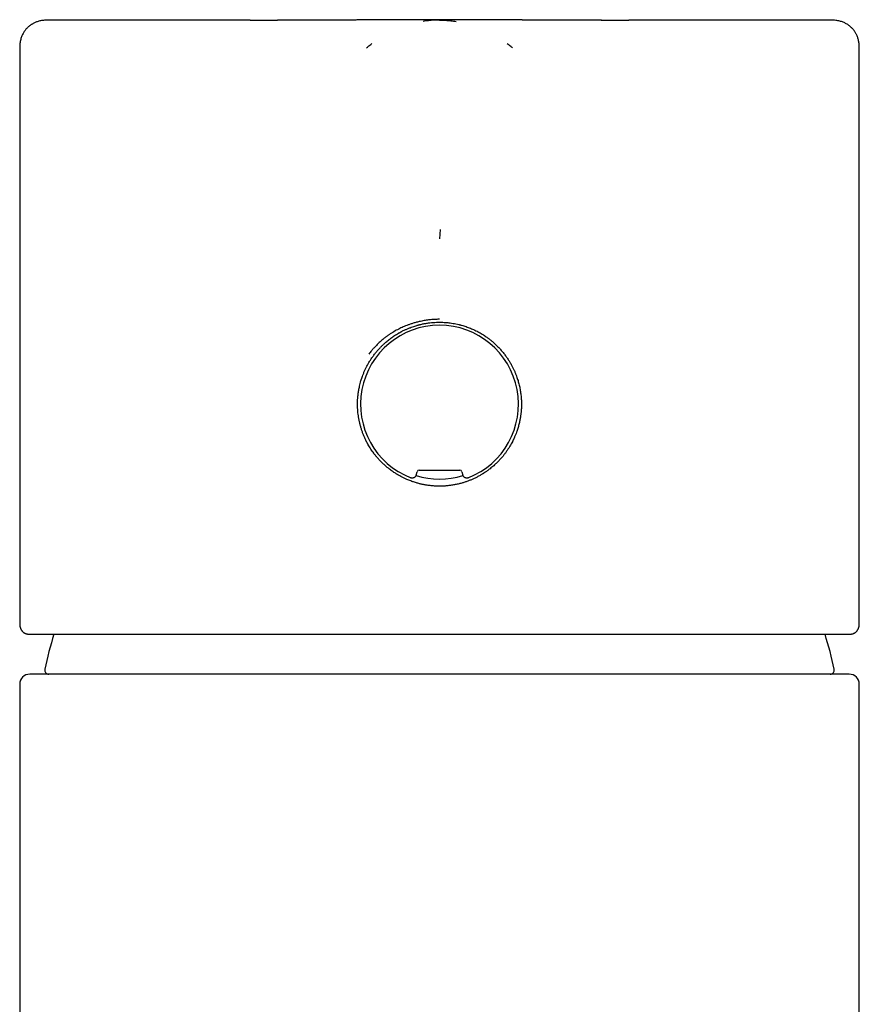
# Model space of a CAD drawing. Header units: millimetres. Extents: x 8 to 587, y 12 to 564.
# Tile 23 of 24: x 286 to 328, y 515 to 564. Entities that reach past the tile are written whole.
import ezdxf

# ---------------------------------------------------------------- set-up
doc = ezdxf.new("R2010")
doc.units = ezdxf.units.MM

msp = doc.modelspace()

# ---------------------------------------------------------------- linework, layer by layer
at = {"color": 7, "linetype": 'Continuous', "lineweight": 30}
for p, q in [((297.79, 563.815), (299.146, 563.815)), ((315.337, 563.815), (316.722, 563.815)), ((303.609, 562.424), (303.609, 562.424)), ((310.904, 562.424), (310.903, 562.424)), ((286.256, 562.315), (286.256, 533.64)), ((286.257, 562.315), (286.257, 562.315)), ((328.254, 562.315), (328.254, 562.315)), ((328.256, 533.639), (328.256, 562.315)), ((307.286, 553.343), (307.256, 552.877)), ((306.09, 541.061), (306.136, 541.234)), ((306.233, 541.308), (308.279, 541.308)), ((308.376, 541.234), (308.422, 541.061)), ((286.257, 533.639), (286.257, 533.64)), ((328.256, 533.639), (328.256, 533.638)), ((286.717, 533.108), (286.708, 533.108)), ((327.804, 533.108), (327.795, 533.108)), ((327.756, 531.108), (286.756, 531.108)), ((286.256, 530.608), (286.256, 371.108)), ((328.256, 371.108), (328.256, 530.608))]:
    msp.add_line(p, q, dxfattribs=at)
for centre, radius, start, end in [((307.256, 544.608), 3.95, 291.252, 248.748), ((307.256, 544.608), 3.75, 251.7933, 288.2065), ((307.256, 527.108), 20.196, 162.7169, 167.8752), ((307.256, 527.108), 20.196, 12.1248, 17.283), ((287.706, 531.308), 0.2, 167.8752, 270), ((326.806, 531.308), 0.2, 270, 12.1248), ((286.756, 530.608), 0.5, 90, 180), ((327.756, 530.608), 0.5, 0, 90)]:
    msp.add_arc(centre, radius, start, end, dxfattribs=at)
for centre, major_axis in [((306.233, 541.208), (0.0609, -0.0794)), ((308.279, 541.208), (-0.0609, -0.0794))]:
    msp.add_ellipse(centre, major_axis=major_axis, ratio=0.999758, start_param=2.487211, end_param=3.795974, dxfattribs=at)
for points, knots in [([(287.757, 563.814), (287.723, 563.814), (287.653, 563.814), (287.549, 563.811), (287.446, 563.803), (287.349, 563.791), (287.259, 563.774), (287.175, 563.752), (287.097, 563.726), (287.027, 563.698), (286.964, 563.668), (286.907, 563.637), (286.857, 563.607), (286.814, 563.578), (286.773, 563.549), (286.73, 563.515), (286.681, 563.473), (286.626, 563.42), (286.574, 563.363), (286.526, 563.304), (286.483, 563.244), (286.441, 563.177), (286.401, 563.104), (286.364, 563.025), (286.332, 562.939), (286.305, 562.847), (286.284, 562.75), (286.269, 562.648), (286.261, 562.541), (286.256, 562.429), (286.256, 562.353), (286.256, 562.315)], [0, 0, 0, 0, 0.041291, 0.08602, 0.128407, 0.168462, 0.206261, 0.241912, 0.275405, 0.306606, 0.335434, 0.361823, 0.385726, 0.407108, 0.426298, 0.447119, 0.474796, 0.506132, 0.541036, 0.569514, 0.599936, 0.632262, 0.666441, 0.702401, 0.740055, 0.779272, 0.819988, 0.862355, 0.906481, 0.952388, 1, 1, 1, 1]), ([(297.79, 563.815), (297.673, 563.815), (297.439, 563.815), (297.093, 563.815), (296.752, 563.815), (296.415, 563.815), (296.085, 563.815), (295.761, 563.815), (295.444, 563.815), (295.131, 563.815), (294.82, 563.815), (294.513, 563.815), (294.21, 563.815), (293.913, 563.815), (293.622, 563.815), (293.337, 563.815), (293.057, 563.815), (292.784, 563.815), (292.517, 563.815), (292.257, 563.815), (292.003, 563.815), (291.755, 563.815), (291.516, 563.815), (291.284, 563.815), (291.061, 563.815), (290.843, 563.815), (290.631, 563.815), (290.424, 563.815), (290.223, 563.815), (290.03, 563.815), (289.845, 563.815), (289.667, 563.815), (289.497, 563.815), (289.334, 563.815), (289.179, 563.815), (289.032, 563.815), (288.893, 563.815), (288.761, 563.815), (288.639, 563.815), (288.524, 563.815), (288.418, 563.815), (288.319, 563.815), (288.228, 563.815), (288.144, 563.815), (288.068, 563.815), (288, 563.815), (287.94, 563.815), (287.889, 563.815), (287.846, 563.815), (287.811, 563.815), (287.784, 563.815), (287.766, 563.815), (287.757, 563.815), (287.757, 563.815), (287.757, 563.815)], [0, 0, 0, 0, 0.019454, 0.038881, 0.058292, 0.077692, 0.097092, 0.116152, 0.135227, 0.154324, 0.173468, 0.192968, 0.212438, 0.231889, 0.251327, 0.270762, 0.290202, 0.309655, 0.329082, 0.348491, 0.367891, 0.387289, 0.406695, 0.425769, 0.444865, 0.463992, 0.483147, 0.502654, 0.522129, 0.541581, 0.561017, 0.580447, 0.599878, 0.619319, 0.638721, 0.658112, 0.6775, 0.696895, 0.716303, 0.735387, 0.754501, 0.773652, 0.79278, 0.812267, 0.831731, 0.851179, 0.87062, 0.890063, 0.909515, 0.928984, 0.948434, 0.967859, 0.987268, 1, 1, 1, 1]), ([(315.352, 563.815), (315.324, 563.815), (315.271, 563.815), (315.197, 563.815), (315.131, 563.815), (315.078, 563.815), (315.036, 563.815), (315.004, 563.815), (314.977, 563.815), (314.955, 563.815), (314.929, 563.815), (314.896, 563.815), (314.852, 563.815), (314.803, 563.815), (314.752, 563.815), (314.71, 563.815), (314.674, 563.815), (314.644, 563.815), (314.614, 563.815), (314.585, 563.815), (314.554, 563.815), (314.522, 563.815), (314.485, 563.815), (314.443, 563.815), (314.398, 563.815), (314.354, 563.815), (314.314, 563.815), (314.278, 563.815), (314.245, 563.815), (314.214, 563.815), (314.181, 563.815), (314.14, 563.815), (314.09, 563.815), (314.035, 563.815), (313.983, 563.815), (313.935, 563.815), (313.892, 563.815), (313.85, 563.815), (313.807, 563.815), (313.761, 563.816), (313.711, 563.816), (313.656, 563.816), (313.597, 563.816), (313.54, 563.816), (313.483, 563.816), (313.431, 563.816), (313.385, 563.816), (313.344, 563.816), (313.307, 563.816), (313.268, 563.816), (313.227, 563.816), (313.182, 563.817), (313.138, 563.817), (313.097, 563.817), (313.064, 563.817), (313.032, 563.817), (312.999, 563.817), (312.965, 563.817), (312.931, 563.817), (312.898, 563.817), (312.867, 563.817), (312.841, 563.817), (312.818, 563.817), (312.797, 563.817), (312.774, 563.818), (312.747, 563.818), (312.716, 563.818), (312.684, 563.818), (312.654, 563.818), (312.626, 563.818), (312.6, 563.818), (312.57, 563.818), (312.535, 563.818), (312.496, 563.818), (312.46, 563.818), (312.421, 563.819), (312.371, 563.819), (312.311, 563.819), (312.252, 563.819), (312.192, 563.819), (312.133, 563.82), (312.074, 563.82), (312.022, 563.82), (311.975, 563.82), (311.935, 563.82), (311.901, 563.82), (311.867, 563.821), (311.827, 563.821), (311.785, 563.821), (311.746, 563.821), (311.716, 563.821), (311.69, 563.821), (311.663, 563.821), (311.631, 563.821), (311.601, 563.822), (311.574, 563.822), (311.556, 563.822), (311.538, 563.822), (311.517, 563.822), (311.491, 563.822), (311.464, 563.822), (311.438, 563.822), (311.418, 563.822), (311.401, 563.822), (311.383, 563.823), (311.362, 563.823), (311.339, 563.823), (311.312, 563.823), (311.286, 563.823), (311.26, 563.823), (311.231, 563.823), (311.197, 563.823), (311.162, 563.824), (311.128, 563.824), (311.096, 563.824), (311.067, 563.824), (311.04, 563.824), (311.013, 563.824), (310.987, 563.824), (310.964, 563.824), (310.945, 563.825), (310.927, 563.825), (310.906, 563.825), (310.878, 563.825), (310.848, 563.825), (310.818, 563.825), (310.791, 563.825), (310.767, 563.825), (310.743, 563.826), (310.717, 563.826), (310.69, 563.826), (310.664, 563.826), (310.638, 563.826), (310.609, 563.826), (310.578, 563.826), (310.551, 563.826), (310.53, 563.827), (310.511, 563.827), (310.488, 563.827), (310.459, 563.827), (310.431, 563.827), (310.405, 563.827), (310.379, 563.827), (310.35, 563.828), (310.319, 563.828), (310.29, 563.828), (310.257, 563.828), (310.218, 563.828), (310.17, 563.828), (310.122, 563.829), (310.074, 563.829), (310.025, 563.829), (309.975, 563.829), (309.922, 563.83), (309.87, 563.83), (309.818, 563.83), (309.767, 563.83), (309.718, 563.831), (309.67, 563.831), (309.625, 563.831), (309.582, 563.831), (309.535, 563.832), (309.489, 563.832), (309.446, 563.832), (309.407, 563.832), (309.368, 563.832), (309.33, 563.832), (309.296, 563.833), (309.266, 563.833), (309.236, 563.833), (309.202, 563.833), (309.161, 563.833), (309.117, 563.833), (309.073, 563.834), (309.03, 563.834), (308.99, 563.834), (308.955, 563.834), (308.926, 563.834), (308.9, 563.834), (308.87, 563.834), (308.834, 563.835), (308.794, 563.835), (308.738, 563.835), (308.67, 563.835), (308.588, 563.835), (308.511, 563.836), (308.435, 563.836), (308.363, 563.836), (308.291, 563.836), (308.225, 563.836), (308.165, 563.837), (308.112, 563.837), (308.062, 563.837), (308.017, 563.837), (307.979, 563.837), (307.946, 563.837), (307.915, 563.837), (307.882, 563.837), (307.841, 563.837), (307.789, 563.837), (307.727, 563.837), (307.641, 563.838), (307.53, 563.838), (307.394, 563.838), (307.272, 563.838), (307.164, 563.838), (307.076, 563.838), (306.99, 563.838), (306.909, 563.838), (306.836, 563.838), (306.77, 563.837), (306.713, 563.837), (306.664, 563.837), (306.618, 563.837), (306.571, 563.837), (306.518, 563.837), (306.458, 563.837), (306.392, 563.837), (306.324, 563.837), (306.256, 563.836), (306.189, 563.836), (306.124, 563.836), (306.064, 563.836), (306.008, 563.836), (305.951, 563.836), (305.886, 563.835), (305.811, 563.835), (305.729, 563.835), (305.653, 563.835), (305.59, 563.834), (305.544, 563.834), (305.501, 563.834), (305.458, 563.834), (305.408, 563.834), (305.35, 563.833), (305.286, 563.833), (305.223, 563.833), (305.164, 563.833), (305.105, 563.832), (305.042, 563.832), (304.981, 563.832), (304.926, 563.831), (304.88, 563.831), (304.839, 563.831), (304.798, 563.831), (304.754, 563.831), (304.712, 563.83), (304.675, 563.83), (304.642, 563.83), (304.61, 563.83), (304.581, 563.83), (304.553, 563.83), (304.524, 563.829), (304.492, 563.829), (304.461, 563.829), (304.434, 563.829), (304.408, 563.829), (304.379, 563.829), (304.35, 563.829), (304.324, 563.828), (304.299, 563.828), (304.272, 563.828), (304.243, 563.828), (304.215, 563.828), (304.194, 563.828), (304.176, 563.828), (304.156, 563.828), (304.132, 563.828), (304.107, 563.827), (304.083, 563.827), (304.058, 563.827), (304.03, 563.827), (303.995, 563.827), (303.956, 563.827), (303.917, 563.826), (303.881, 563.826), (303.846, 563.826), (303.81, 563.826), (303.78, 563.826), (303.754, 563.826), (303.73, 563.826), (303.703, 563.825), (303.678, 563.825), (303.658, 563.825), (303.642, 563.825), (303.627, 563.825), (303.609, 563.825), (303.587, 563.825), (303.561, 563.825), (303.535, 563.825), (303.508, 563.824), (303.486, 563.824), (303.463, 563.824), (303.439, 563.824), (303.413, 563.824), (303.387, 563.824), (303.366, 563.824), (303.348, 563.824), (303.329, 563.824), (303.304, 563.823), (303.277, 563.823), (303.251, 563.823), (303.212, 563.823), (303.154, 563.823), (303.082, 563.822), (303.004, 563.822), (302.927, 563.822), (302.849, 563.821), (302.772, 563.821), (302.696, 563.821), (302.632, 563.821), (302.581, 563.82), (302.541, 563.82), (302.503, 563.82), (302.472, 563.82), (302.446, 563.82), (302.42, 563.82), (302.392, 563.82), (302.365, 563.82), (302.342, 563.819), (302.321, 563.819), (302.301, 563.819), (302.28, 563.819), (302.255, 563.819), (302.223, 563.819), (302.19, 563.819), (302.159, 563.819), (302.134, 563.819), (302.112, 563.819), (302.088, 563.819), (302.058, 563.819), (302.027, 563.818), (301.998, 563.818), (301.972, 563.818), (301.949, 563.818), (301.923, 563.818), (301.894, 563.818), (301.856, 563.818), (301.813, 563.818), (301.77, 563.818), (301.731, 563.818), (301.691, 563.817), (301.651, 563.817), (301.614, 563.817), (301.583, 563.817), (301.556, 563.817), (301.533, 563.817), (301.512, 563.817), (301.491, 563.817), (301.466, 563.817), (301.434, 563.817), (301.396, 563.817), (301.354, 563.817), (301.317, 563.817), (301.284, 563.816), (301.239, 563.816), (301.182, 563.816), (301.109, 563.816), (301.029, 563.816), (300.944, 563.816), (300.861, 563.816), (300.784, 563.816), (300.722, 563.816), (300.666, 563.815), (300.616, 563.815), (300.565, 563.815), (300.518, 563.815), (300.478, 563.815), (300.44, 563.815), (300.401, 563.815), (300.357, 563.815), (300.311, 563.815), (300.267, 563.815), (300.224, 563.815), (300.186, 563.815), (300.15, 563.815), (300.114, 563.815), (300.074, 563.815), (300.031, 563.815), (299.982, 563.815), (299.931, 563.815), (299.881, 563.815), (299.837, 563.815), (299.794, 563.815), (299.747, 563.815), (299.696, 563.815), (299.642, 563.815), (299.598, 563.815), (299.564, 563.815), (299.539, 563.815), (299.508, 563.815), (299.473, 563.815), (299.427, 563.815), (299.371, 563.815), (299.303, 563.815), (299.227, 563.815), (299.174, 563.815), (299.146, 563.815)], [0, 0, 0, 0, 0.005683, 0.010729, 0.015142, 0.018925, 0.021397, 0.023503, 0.025248, 0.026634, 0.027783, 0.030174, 0.032773, 0.036114, 0.039324, 0.042254, 0.044127, 0.045991, 0.047847, 0.049706, 0.051573, 0.053493, 0.055778, 0.058487, 0.061431, 0.064171, 0.066688, 0.068935, 0.0709, 0.072799, 0.074778, 0.077072, 0.080479, 0.083995, 0.08735, 0.090306, 0.092845, 0.095483, 0.09812, 0.100808, 0.104061, 0.107563, 0.111045, 0.114992, 0.118321, 0.121522, 0.124738, 0.126919, 0.129201, 0.131645, 0.134115, 0.136889, 0.13996, 0.142404, 0.144418, 0.146268, 0.148233, 0.150579, 0.152553, 0.154675, 0.156661, 0.158273, 0.159611, 0.160937, 0.162222, 0.163863, 0.165938, 0.168063, 0.169803, 0.17154, 0.173143, 0.174822, 0.177065, 0.179699, 0.181937, 0.183843, 0.186959, 0.19132, 0.194877, 0.197964, 0.202515, 0.205838, 0.208977, 0.212095, 0.214638, 0.216393, 0.218406, 0.220876, 0.223932, 0.226204, 0.228018, 0.229592, 0.231103, 0.232997, 0.235392, 0.236798, 0.237907, 0.238883, 0.240144, 0.241709, 0.24373, 0.245212, 0.246418, 0.247425, 0.248508, 0.249748, 0.251202, 0.25287, 0.254615, 0.256049, 0.257819, 0.259848, 0.262344, 0.264352, 0.26622, 0.268225, 0.269679, 0.271362, 0.273125, 0.27455, 0.275613, 0.276576, 0.277896, 0.279556, 0.281683, 0.283527, 0.285137, 0.286576, 0.287952, 0.289653, 0.291415, 0.292975, 0.294432, 0.296209, 0.298334, 0.300014, 0.301222, 0.302201, 0.303609, 0.305549, 0.30738, 0.308891, 0.310356, 0.312181, 0.314259, 0.316046, 0.317506, 0.32027, 0.323322, 0.326275, 0.329087, 0.332142, 0.335346, 0.338374, 0.341749, 0.344975, 0.347907, 0.351036, 0.354019, 0.3566, 0.359186, 0.362006, 0.365159, 0.36751, 0.369878, 0.372263, 0.374628, 0.376711, 0.378463, 0.380057, 0.382187, 0.384744, 0.387479, 0.39015, 0.392758, 0.395303, 0.397438, 0.399084, 0.400526, 0.402325, 0.404494, 0.407023, 0.409607, 0.414686, 0.419389, 0.424461, 0.428632, 0.433055, 0.437427, 0.441708, 0.445009, 0.448256, 0.451347, 0.454035, 0.456349, 0.458238, 0.459945, 0.46191, 0.46414, 0.467463, 0.47124, 0.475309, 0.482958, 0.491104, 0.499758, 0.504988, 0.510394, 0.515665, 0.520502, 0.524907, 0.528879, 0.532228, 0.535193, 0.537779, 0.540486, 0.543649, 0.547273, 0.551347, 0.555515, 0.559628, 0.563685, 0.567611, 0.571294, 0.574637, 0.577657, 0.581711, 0.586277, 0.59129, 0.596718, 0.599935, 0.602705, 0.605157, 0.607734, 0.610475, 0.614267, 0.618362, 0.622176, 0.625653, 0.629166, 0.632901, 0.637111, 0.640215, 0.642967, 0.64543, 0.647793, 0.65048, 0.65331, 0.655497, 0.657276, 0.659418, 0.661278, 0.662767, 0.664512, 0.666658, 0.668599, 0.670125, 0.671614, 0.673459, 0.675393, 0.676989, 0.678341, 0.679965, 0.681958, 0.683749, 0.68498, 0.685859, 0.6871, 0.688703, 0.690298, 0.691672, 0.693168, 0.694851, 0.696887, 0.699639, 0.701919, 0.704122, 0.70631, 0.708486, 0.710619, 0.711871, 0.713361, 0.715093, 0.716761, 0.718039, 0.718789, 0.719675, 0.720822, 0.722231, 0.723666, 0.725633, 0.727154, 0.728514, 0.729858, 0.731266, 0.732966, 0.734786, 0.735955, 0.736914, 0.738098, 0.739628, 0.741434, 0.743089, 0.744517, 0.7487, 0.753696, 0.758041, 0.763169, 0.767991, 0.772471, 0.777514, 0.782043, 0.784372, 0.786948, 0.78947, 0.791441, 0.792738, 0.794383, 0.796257, 0.797926, 0.799352, 0.80063, 0.801809, 0.803001, 0.80457, 0.806539, 0.808941, 0.810729, 0.812273, 0.813474, 0.814911, 0.81679, 0.818933, 0.820743, 0.822182, 0.823704, 0.82515, 0.826889, 0.829121, 0.832291, 0.834911, 0.837111, 0.839527, 0.842462, 0.84447, 0.846473, 0.848144, 0.849492, 0.850771, 0.852057, 0.853496, 0.855321, 0.858039, 0.860654, 0.863036, 0.865016, 0.866856, 0.87126, 0.875687, 0.880601, 0.886059, 0.891513, 0.896111, 0.900383, 0.903201, 0.906509, 0.909763, 0.912654, 0.915299, 0.917344, 0.919746, 0.922577, 0.925467, 0.928299, 0.930971, 0.933363, 0.935469, 0.937647, 0.940175, 0.942896, 0.945666, 0.949341, 0.952415, 0.955074, 0.95759, 0.960528, 0.963829, 0.967296, 0.970692, 0.972037, 0.973623, 0.975582, 0.97792, 0.980637, 0.984572, 0.989109, 0.99425, 1, 1, 1, 1]), ([(307.256, 563.817), (307.164, 563.816), (306.978, 563.813), (306.705, 563.792), (306.525, 563.767), (306.439, 563.754)], [0, 0, 0, 0, 0.336641, 0.680114, 1, 1, 1, 1]), ([(307.259, 563.815), (307.354, 563.813), (307.544, 563.81), (307.821, 563.789), (308.002, 563.763), (308.088, 563.751)], [0, 0, 0, 0, 0.341232, 0.68572, 1, 1, 1, 1]), ([(326.756, 563.815), (326.756, 563.815), (326.756, 563.815), (326.746, 563.815), (326.728, 563.815), (326.701, 563.815), (326.667, 563.815), (326.623, 563.815), (326.572, 563.815), (326.513, 563.815), (326.445, 563.815), (326.37, 563.815), (326.288, 563.815), (326.198, 563.815), (326.099, 563.815), (325.992, 563.815), (325.876, 563.815), (325.752, 563.815), (325.62, 563.815), (325.481, 563.815), (325.334, 563.815), (325.179, 563.815), (325.016, 563.815), (324.846, 563.815), (324.668, 563.815), (324.483, 563.815), (324.292, 563.815), (324.094, 563.815), (323.891, 563.815), (323.68, 563.815), (323.462, 563.815), (323.235, 563.815), (323, 563.815), (322.759, 563.815), (322.511, 563.815), (322.257, 563.815), (321.996, 563.815), (321.729, 563.815), (321.456, 563.815), (321.177, 563.815), (320.892, 563.815), (320.601, 563.815), (320.307, 563.815), (320.008, 563.815), (319.706, 563.815), (319.398, 563.815), (319.083, 563.815), (318.761, 563.815), (318.433, 563.815), (318.1, 563.815), (317.763, 563.815), (317.421, 563.815), (317.074, 563.815), (316.839, 563.815), (316.722, 563.815)], [0, 0, 0, 0, 0.012636, 0.032082, 0.051541, 0.071021, 0.090459, 0.109875, 0.129279, 0.148677, 0.16808, 0.187147, 0.206233, 0.225347, 0.244509, 0.264022, 0.2835, 0.302953, 0.322389, 0.341816, 0.361242, 0.380676, 0.400087, 0.419485, 0.438878, 0.458274, 0.477682, 0.496763, 0.515871, 0.535014, 0.554153, 0.573648, 0.593116, 0.612565, 0.632004, 0.651441, 0.670884, 0.690341, 0.709763, 0.729168, 0.748565, 0.767962, 0.787367, 0.806443, 0.825542, 0.844673, 0.863779, 0.883249, 0.902702, 0.922146, 0.94159, 0.961041, 0.980508, 1, 1, 1, 1]), ([(328.256, 562.315), (328.256, 562.353), (328.256, 562.427), (328.252, 562.536), (328.244, 562.639), (328.23, 562.736), (328.212, 562.826), (328.19, 562.91), (328.163, 562.987), (328.133, 563.057), (328.102, 563.12), (328.071, 563.177), (328.04, 563.226), (328.011, 563.269), (327.981, 563.31), (327.947, 563.353), (327.904, 563.401), (327.851, 563.456), (327.793, 563.507), (327.733, 563.554), (327.673, 563.596), (327.606, 563.637), (327.532, 563.676), (327.452, 563.712), (327.366, 563.743), (327.275, 563.769), (327.177, 563.789), (327.075, 563.803), (326.968, 563.811), (326.861, 563.814), (326.79, 563.814), (326.756, 563.814)], [0, 0, 0, 0, 0.047005, 0.091755, 0.134172, 0.174264, 0.212103, 0.247795, 0.281328, 0.312565, 0.341425, 0.367845, 0.391774, 0.413179, 0.432383, 0.453208, 0.480888, 0.51222, 0.547111, 0.575573, 0.605971, 0.638269, 0.672415, 0.708338, 0.745952, 0.785127, 0.825801, 0.868131, 0.912227, 0.958113, 1, 1, 1, 1]), ([(303.609, 562.424), (303.662, 562.471), (303.746, 562.545), (303.834, 562.614), (303.867, 562.639)], [0, 0, 0, 0, 0.635058, 1, 1, 1, 1]), ([(310.903, 562.424), (310.848, 562.472), (310.764, 562.546), (310.676, 562.614), (310.645, 562.638)], [0, 0, 0, 0, 0.650918, 1, 1, 1, 1]), ([(307.256, 548.855), (307.227, 548.855), (307.163, 548.854), (307.058, 548.851), (306.934, 548.843), (306.813, 548.833), (306.698, 548.82), (306.593, 548.805), (306.481, 548.787), (306.363, 548.765), (306.224, 548.734), (306.07, 548.696), (305.909, 548.648), (305.76, 548.599), (305.623, 548.548), (305.498, 548.497), (305.384, 548.447), (305.23, 548.375), (305.032, 548.271), (304.857, 548.164), (304.747, 548.091), (304.7, 548.059), (304.654, 548.026), (304.607, 547.992), (304.56, 547.957), (304.514, 547.922), (304.468, 547.886), (304.377, 547.812), (304.251, 547.702), (304.102, 547.558), (303.977, 547.424), (303.875, 547.305), (303.794, 547.203), (303.747, 547.14), (303.726, 547.111)], [0, 0, 0, 0, 0.021082, 0.046685, 0.076798, 0.111408, 0.135461, 0.161282, 0.188867, 0.218213, 0.249312, 0.29309, 0.334221, 0.372709, 0.408557, 0.441774, 0.472367, 0.500345, 0.567745, 0.637329, 0.651256, 0.665267, 0.679363, 0.693543, 0.707807, 0.722155, 0.736588, 0.751105, 0.80841, 0.859378, 0.90402, 0.942339, 0.974336, 1, 1, 1, 1]), ([(303.923, 546.995), (303.958, 547.043), (304.029, 547.139), (304.143, 547.278), (304.237, 547.383), (304.307, 547.456), (304.35, 547.5), (304.394, 547.544), (304.439, 547.587), (304.484, 547.629), (304.53, 547.671), (304.587, 547.721), (304.656, 547.779), (304.739, 547.845), (304.826, 547.911), (304.916, 547.976), (305.011, 548.04), (305.11, 548.102), (305.187, 548.148), (305.239, 548.178), (305.267, 548.193), (305.294, 548.208), (305.321, 548.223), (305.349, 548.238), (305.413, 548.271), (305.513, 548.32), (305.649, 548.381), (305.781, 548.434), (305.904, 548.48), (306.018, 548.517), (306.099, 548.542), (306.152, 548.557), (306.179, 548.564), (306.206, 548.571), (306.232, 548.578), (306.258, 548.585), (306.33, 548.603), (306.449, 548.629), (306.615, 548.659), (306.778, 548.681), (306.94, 548.697), (307.099, 548.706), (307.204, 548.708), (307.256, 548.708)], [0, 0, 0, 0, 0.04559, 0.091658, 0.13821, 0.153996, 0.169837, 0.185735, 0.201688, 0.217697, 0.233762, 0.249883, 0.276177, 0.303412, 0.331589, 0.360709, 0.389539, 0.420323, 0.451111, 0.459176, 0.467241, 0.475306, 0.483371, 0.491437, 0.499503, 0.539548, 0.577944, 0.614692, 0.649795, 0.679327, 0.707588, 0.714781, 0.721886, 0.728905, 0.735837, 0.742682, 0.74944, 0.793272, 0.836255, 0.878403, 0.919732, 0.960259, 1, 1, 1, 1]), ([(307.256, 548.708), (307.264, 548.708), (307.279, 548.708), (307.302, 548.708), (307.325, 548.708), (307.349, 548.707), (307.372, 548.707), (307.395, 548.706), (307.454, 548.704), (307.545, 548.699), (307.668, 548.688), (307.796, 548.673), (307.933, 548.653), (308.08, 548.625), (308.185, 548.602), (308.248, 548.586), (308.27, 548.581), (308.293, 548.575), (308.315, 548.569), (308.338, 548.563), (308.392, 548.548), (308.473, 548.524), (308.585, 548.488), (308.693, 548.449), (308.801, 548.406), (308.909, 548.361), (309.021, 548.31), (309.108, 548.266), (309.172, 548.233), (309.21, 548.213), (309.248, 548.192), (309.286, 548.17), (309.324, 548.149), (309.361, 548.127), (309.42, 548.091), (309.499, 548.041), (309.604, 547.97), (309.713, 547.892), (309.825, 547.805), (309.948, 547.703), (310.079, 547.583), (310.217, 547.446), (310.349, 547.302), (310.474, 547.152), (310.551, 547.047), (310.59, 546.995)], [0, 0, 0, 0, 0.005851, 0.011727, 0.017624, 0.023542, 0.02948, 0.03544, 0.04142, 0.074687, 0.104933, 0.1357, 0.173013, 0.211083, 0.249919, 0.255629, 0.261432, 0.267331, 0.273327, 0.27942, 0.28561, 0.316091, 0.345125, 0.375877, 0.404787, 0.435069, 0.466722, 0.499749, 0.510967, 0.522183, 0.5334, 0.544618, 0.555836, 0.567054, 0.578274, 0.609129, 0.63987, 0.676395, 0.713027, 0.749769, 0.799904, 0.84999, 0.900031, 0.950032, 1, 1, 1, 1]), ([(310.59, 546.995), (310.623, 546.947), (310.689, 546.853), (310.778, 546.71), (310.859, 546.568), (310.918, 546.453), (310.961, 546.364), (310.99, 546.303), (311.017, 546.242), (311.042, 546.182), (311.066, 546.122), (311.089, 546.063), (311.13, 545.952), (311.185, 545.788), (311.244, 545.568), (311.291, 545.348), (311.325, 545.128), (311.347, 544.913), (311.357, 544.701), (311.356, 544.493), (311.347, 544.326), (311.336, 544.201), (311.327, 544.119), (311.316, 544.036), (311.304, 543.954), (311.29, 543.871), (311.267, 543.752), (311.23, 543.594), (311.175, 543.398), (311.117, 543.223), (311.058, 543.07), (311.016, 542.973), (310.988, 542.91), (310.974, 542.881), (310.961, 542.851), (310.946, 542.822), (310.932, 542.792), (310.917, 542.763), (310.889, 542.707), (310.843, 542.621), (310.777, 542.505), (310.7, 542.382), (310.617, 542.259), (310.527, 542.135), (310.457, 542.045), (310.406, 541.983), (310.378, 541.95), (310.35, 541.918), (310.321, 541.885), (310.291, 541.852), (310.238, 541.794), (310.163, 541.715), (310.064, 541.62), (309.969, 541.533), (309.878, 541.455), (309.791, 541.385), (309.712, 541.324), (309.64, 541.272), (309.577, 541.228), (309.512, 541.185), (309.466, 541.155), (309.437, 541.136), (309.428, 541.131), (309.42, 541.126), (309.412, 541.121), (309.404, 541.116), (309.351, 541.083), (309.252, 541.026), (309.107, 540.948), (308.962, 540.879), (308.84, 540.826), (308.741, 540.786), (308.666, 540.758), (308.592, 540.732), (308.518, 540.707), (308.444, 540.684), (308.334, 540.652), (308.186, 540.614), (308, 540.575), (307.813, 540.545), (307.627, 540.523), (307.441, 540.511), (307.249, 540.507), (307.05, 540.512), (306.844, 540.527), (306.682, 540.548), (306.566, 540.566), (306.496, 540.579), (306.426, 540.593), (306.355, 540.608), (306.285, 540.625), (306.214, 540.643), (306.106, 540.672), (305.958, 540.717), (305.77, 540.785), (305.601, 540.856), (305.452, 540.926), (305.327, 540.989), (305.242, 541.037), (305.194, 541.065), (305.179, 541.073), (305.164, 541.082), (305.149, 541.091), (305.133, 541.1), (305.101, 541.12), (305.049, 541.153), (304.973, 541.202), (304.889, 541.26), (304.797, 541.327), (304.714, 541.391), (304.641, 541.45), (304.58, 541.501), (304.518, 541.556), (304.453, 541.615), (304.388, 541.678), (304.321, 541.745), (304.241, 541.829), (304.151, 541.929), (304.057, 542.043), (303.971, 542.154), (303.893, 542.261), (303.821, 542.368), (303.755, 542.473), (303.709, 542.551), (303.682, 542.599), (303.671, 542.618), (303.661, 542.637), (303.651, 542.656), (303.641, 542.674), (303.631, 542.693), (303.622, 542.711), (303.589, 542.773), (303.537, 542.879), (303.471, 543.03), (303.412, 543.181), (303.368, 543.307), (303.335, 543.408), (303.313, 543.484), (303.292, 543.56), (303.273, 543.635), (303.255, 543.71), (303.233, 543.813), (303.209, 543.944), (303.186, 544.104), (303.169, 544.265), (303.159, 544.425), (303.155, 544.586), (303.157, 544.746), (303.167, 544.919), (303.185, 545.106), (303.215, 545.309), (303.251, 545.49), (303.29, 545.649), (303.319, 545.752), (303.34, 545.822), (303.351, 545.858), (303.363, 545.894), (303.375, 545.93), (303.387, 545.966), (303.412, 546.034), (303.451, 546.136), (303.508, 546.273), (303.573, 546.413), (303.647, 546.556), (303.729, 546.701), (303.821, 546.849), (303.888, 546.946), (303.923, 546.995)], [0, 0, 0, 0, 0.009734, 0.019148, 0.028241, 0.037015, 0.04085, 0.04462, 0.048326, 0.051968, 0.055545, 0.059057, 0.062506, 0.0753, 0.087941, 0.100428, 0.112764, 0.12495, 0.136452, 0.148022, 0.159661, 0.164253, 0.168857, 0.173471, 0.178097, 0.182734, 0.187383, 0.198385, 0.209688, 0.221291, 0.229114, 0.237069, 0.238873, 0.240684, 0.242501, 0.244325, 0.246155, 0.247993, 0.249836, 0.25666, 0.26411, 0.272186, 0.280889, 0.289066, 0.297728, 0.300077, 0.302459, 0.304875, 0.307324, 0.309806, 0.312321, 0.320436, 0.328082, 0.335258, 0.341965, 0.348202, 0.35397, 0.358657, 0.362981, 0.366942, 0.371612, 0.372177, 0.372731, 0.373274, 0.373806, 0.374328, 0.374838, 0.384226, 0.393404, 0.402373, 0.411132, 0.415637, 0.420085, 0.424475, 0.428808, 0.433084, 0.437302, 0.447959, 0.458532, 0.469022, 0.47943, 0.489758, 0.500005, 0.511349, 0.522839, 0.534477, 0.53843, 0.542399, 0.546386, 0.550389, 0.55441, 0.558448, 0.562503, 0.573115, 0.584207, 0.59578, 0.603682, 0.611793, 0.619105, 0.620075, 0.621047, 0.622022, 0.623, 0.623981, 0.624965, 0.629319, 0.634339, 0.640025, 0.646376, 0.653394, 0.657624, 0.662064, 0.666714, 0.671573, 0.676642, 0.681921, 0.68741, 0.696086, 0.704337, 0.712164, 0.719566, 0.726543, 0.733728, 0.740399, 0.741649, 0.742879, 0.744089, 0.74528, 0.746451, 0.747602, 0.748733, 0.749844, 0.759277, 0.768485, 0.777468, 0.786227, 0.790726, 0.795164, 0.79954, 0.803855, 0.808109, 0.812301, 0.821323, 0.830312, 0.83927, 0.848198, 0.857096, 0.865964, 0.874804, 0.885926, 0.897295, 0.908911, 0.916715, 0.924627, 0.926718, 0.928816, 0.930921, 0.933034, 0.935154, 0.937282, 0.945155, 0.95339, 0.961987, 0.970946, 0.980268, 0.989953, 1, 1, 1, 1]), ([(306.09, 541.061), (306.087, 541.051), (306.08, 541.029), (306.063, 541), (306.041, 540.974), (306.016, 540.951), (305.987, 540.934), (305.956, 540.921), (305.922, 540.914), (305.889, 540.912), (305.856, 540.916), (305.835, 540.923), (305.824, 540.927)], [0, 0, 0, 0, 0.1004224, 0.2008446, 0.301268, 0.4016914, 0.5020942, 0.6024971, 0.7028882, 0.8032794, 0.9016396, 1, 1, 1, 1]), ([(308.688, 540.927), (308.677, 540.923), (308.656, 540.916), (308.622, 540.912), (308.588, 540.914), (308.555, 540.921), (308.524, 540.934), (308.495, 540.952), (308.47, 540.975), (308.449, 541.001), (308.432, 541.03), (308.426, 541.051), (308.422, 541.061)], [0, 0, 0, 0, 0.1004224, 0.2008446, 0.301268, 0.4016914, 0.5020942, 0.6024971, 0.7028882, 0.8032794, 0.9016396, 1, 1, 1, 1]), ([(286.256, 533.639), (286.256, 533.632), (286.256, 533.619), (286.257, 533.6), (286.258, 533.584), (286.259, 533.569), (286.26, 533.557), (286.261, 533.546), (286.262, 533.536), (286.264, 533.525), (286.266, 533.513), (286.268, 533.5), (286.27, 533.489), (286.272, 533.479), (286.274, 533.47), (286.277, 533.461), (286.279, 533.451), (286.283, 533.439), (286.287, 533.427), (286.29, 533.416), (286.294, 533.407), (286.297, 533.399), (286.3, 533.391), (286.305, 533.38), (286.31, 533.368), (286.317, 533.355), (286.323, 533.344), (286.329, 533.333), (286.334, 533.324), (286.341, 533.313), (286.349, 533.301), (286.358, 533.289), (286.365, 533.279), (286.373, 533.27), (286.381, 533.26), (286.392, 533.248), (286.405, 533.235), (286.421, 533.22), (286.438, 533.206), (286.459, 533.189), (286.484, 533.173), (286.509, 533.159), (286.536, 533.146), (286.563, 533.135), (286.588, 533.127), (286.612, 533.121), (286.634, 533.116), (286.655, 533.113), (286.674, 533.11), (286.689, 533.109), (286.697, 533.109), (286.7, 533.109)], [0, 0, 0, 0, 0.043963, 0.08287, 0.11671, 0.145477, 0.169163, 0.188227, 0.206062, 0.223351, 0.248338, 0.271111, 0.291021, 0.308061, 0.322814, 0.336464, 0.352826, 0.371915, 0.391953, 0.408971, 0.422814, 0.433477, 0.44475, 0.460102, 0.479552, 0.497715, 0.515216, 0.529393, 0.541957, 0.553794, 0.574558, 0.592595, 0.607891, 0.620892, 0.635539, 0.652436, 0.671839, 0.693756, 0.718319, 0.739578, 0.76296, 0.785226, 0.805859, 0.825338, 0.845936, 0.86837, 0.893002, 0.920102, 0.949876, 0.982475, 1, 1, 1, 1]), ([(327.804, 533.108), (327.81, 533.108), (327.82, 533.109), (327.838, 533.11), (327.854, 533.112), (327.871, 533.115), (327.887, 533.118), (327.902, 533.121), (327.915, 533.125), (327.928, 533.128), (327.943, 533.133), (327.962, 533.14), (327.982, 533.149), (328.003, 533.159), (328.021, 533.169), (328.037, 533.179), (328.049, 533.187), (328.063, 533.197), (328.078, 533.208), (328.096, 533.224), (328.112, 533.239), (328.127, 533.255), (328.143, 533.274), (328.159, 533.295), (328.174, 533.317), (328.188, 533.34), (328.2, 533.364), (328.211, 533.388), (328.22, 533.411), (328.227, 533.43), (328.232, 533.448), (328.236, 533.464), (328.24, 533.479), (328.243, 533.494), (328.246, 533.507), (328.247, 533.519), (328.249, 533.527), (328.25, 533.534), (328.251, 533.542), (328.252, 533.552), (328.253, 533.564), (328.254, 533.579), (328.255, 533.597), (328.256, 533.617), (328.256, 533.632), (328.256, 533.639)], [0, 0, 0, 0, 0.036758, 0.069138, 0.097199, 0.121025, 0.14075, 0.156603, 0.165303, 0.173113, 0.183624, 0.197655, 0.21526, 0.23161, 0.247397, 0.260613, 0.271236, 0.279261, 0.30072, 0.322839, 0.345999, 0.370715, 0.399397, 0.432376, 0.459904, 0.490248, 0.524708, 0.560367, 0.592823, 0.622286, 0.649195, 0.675479, 0.698935, 0.724, 0.746671, 0.766265, 0.782802, 0.793277, 0.808392, 0.828331, 0.853086, 0.882644, 0.916992, 0.956116, 1, 1, 1, 1]), ([(286.717, 533.108), (286.73, 533.108), (286.755, 533.108), (286.805, 533.108), (286.864, 533.108), (286.934, 533.108), (287.004, 533.108), (287.071, 533.108), (287.132, 533.108), (287.198, 533.108), (287.268, 533.108), (287.344, 533.108), (287.44, 533.108), (287.557, 533.108), (287.699, 533.108), (287.852, 533.108), (287.984, 533.108), (288.092, 533.108), (288.17, 533.108), (288.25, 533.108), (288.332, 533.108), (288.416, 533.108), (288.503, 533.108), (288.619, 533.108), (288.769, 533.108), (288.955, 533.108), (289.148, 533.108), (289.348, 533.108), (289.555, 533.108), (289.765, 533.108), (289.978, 533.108), (290.193, 533.108), (290.415, 533.108), (290.645, 533.108), (290.881, 533.108), (291.125, 533.108), (291.374, 533.108), (291.63, 533.108), (291.891, 533.108), (292.156, 533.108), (292.425, 533.108), (292.698, 533.108), (292.976, 533.108), (293.268, 533.108), (293.572, 533.108), (293.889, 533.108), (294.212, 533.108), (294.54, 533.108), (294.873, 533.108), (295.205, 533.108), (295.535, 533.108), (295.863, 533.108), (296.196, 533.108), (296.53, 533.108), (296.867, 533.108), (297.205, 533.108), (297.546, 533.108), (297.89, 533.108), (298.238, 533.108), (298.538, 533.108), (298.788, 533.108), (298.987, 533.108), (299.188, 533.108), (299.389, 533.108), (299.592, 533.108), (299.795, 533.108), (300.056, 533.108), (300.373, 533.108), (300.75, 533.108), (301.128, 533.108), (301.509, 533.108), (301.891, 533.108), (302.249, 533.108), (302.58, 533.108), (302.885, 533.108), (303.191, 533.108), (303.496, 533.108), (303.796, 533.108), (304.144, 533.108), (304.541, 533.108), (304.992, 533.108), (305.443, 533.108), (305.895, 533.108), (306.348, 533.108), (306.802, 533.108), (307.256, 533.108), (307.709, 533.108), (308.162, 533.108), (308.614, 533.108), (309.065, 533.108), (309.463, 533.108), (309.809, 533.108), (310.103, 533.108), (310.397, 533.108), (310.692, 533.108), (310.993, 533.108), (311.348, 533.108), (311.756, 533.108), (312.212, 533.108), (312.665, 533.108), (313.033, 533.108), (313.317, 533.108), (313.517, 533.108), (313.718, 533.108), (313.917, 533.108), (314.116, 533.108), (314.315, 533.108), (314.576, 533.108), (314.898, 533.108), (315.28, 533.108), (315.659, 533.108), (316.033, 533.108), (316.404, 533.108), (316.765, 533.108), (317.115, 533.108), (317.455, 533.108), (317.792, 533.108), (318.128, 533.108), (318.461, 533.108), (318.792, 533.108), (319.118, 533.108), (319.44, 533.108), (319.757, 533.108), (320.068, 533.108), (320.372, 533.108), (320.67, 533.108), (320.963, 533.108), (321.26, 533.108), (321.558, 533.108), (321.858, 533.108), (322.152, 533.108), (322.439, 533.108), (322.72, 533.108), (322.989, 533.108), (323.247, 533.108), (323.494, 533.108), (323.735, 533.108), (323.968, 533.108), (324.194, 533.108), (324.413, 533.108), (324.625, 533.108), (324.831, 533.108), (325.031, 533.108), (325.196, 533.108), (325.329, 533.108), (325.433, 533.108), (325.534, 533.108), (325.634, 533.108), (325.732, 533.108), (325.827, 533.108), (325.947, 533.108), (326.087, 533.108), (326.245, 533.108), (326.396, 533.108), (326.539, 533.108), (326.675, 533.108), (326.795, 533.108), (326.9, 533.108), (326.992, 533.108), (327.079, 533.108), (327.162, 533.108), (327.238, 533.108), (327.321, 533.108), (327.409, 533.108), (327.498, 533.108), (327.578, 533.108), (327.647, 533.108), (327.707, 533.108), (327.757, 533.108), (327.783, 533.108), (327.795, 533.108)], [0, 0, 0, 0, 0.0073691, 0.0147278, 0.0220797, 0.0294283, 0.0367773, 0.041591, 0.0464074, 0.0512275, 0.0560522, 0.0610015, 0.0660869, 0.0737056, 0.0813165, 0.0889237, 0.096531, 0.0999477, 0.1033657, 0.1067851, 0.1102065, 0.1136301, 0.1170564, 0.1204856, 0.1272039, 0.1339124, 0.1406138, 0.1473107, 0.1540058, 0.1607019, 0.1670187, 0.173341, 0.1796711, 0.1860364, 0.1924903, 0.1989353, 0.2053738, 0.2118081, 0.2182407, 0.224674, 0.2309954, 0.237322, 0.2436561, 0.2499999, 0.256847, 0.2636837, 0.2705128, 0.2773371, 0.2841596, 0.290983, 0.29742, 0.3038628, 0.3103138, 0.3167477, 0.3230803, 0.3294045, 0.3357226, 0.3420368, 0.3483494, 0.3546626, 0.3582069, 0.3617526, 0.3652999, 0.3688494, 0.3724014, 0.3759563, 0.3795145, 0.3859894, 0.3924554, 0.3989152, 0.4053709, 0.4118252, 0.4182803, 0.4233544, 0.4284318, 0.4335135, 0.4386008, 0.4435709, 0.4483943, 0.4557688, 0.4631366, 0.4705012, 0.4778662, 0.4852353, 0.4926121, 0.5, 0.5073682, 0.5147262, 0.5220777, 0.5294262, 0.5367753, 0.5415893, 0.546406, 0.5512265, 0.5560518, 0.5610015, 0.5660869, 0.5737056, 0.5813165, 0.5889237, 0.596531, 0.5999477, 0.6033657, 0.6067851, 0.6102065, 0.6136301, 0.6170564, 0.6204856, 0.6272039, 0.6339124, 0.6406138, 0.6473107, 0.6540058, 0.6607019, 0.6670187, 0.673341, 0.6796711, 0.6860364, 0.6924903, 0.6989353, 0.7053738, 0.7118081, 0.7182407, 0.724674, 0.7309954, 0.737322, 0.7436561, 0.7499999, 0.756847, 0.7636837, 0.7705128, 0.7773371, 0.7841596, 0.790983, 0.79742, 0.8038628, 0.8103138, 0.8167477, 0.8230803, 0.8294045, 0.8357226, 0.8420368, 0.8483494, 0.8546626, 0.8582069, 0.8617526, 0.8652999, 0.8688494, 0.8724014, 0.8759563, 0.8795145, 0.8859894, 0.8924554, 0.8989152, 0.9053709, 0.9118252, 0.9182803, 0.9233544, 0.9284318, 0.9335135, 0.9386008, 0.9435712, 0.9483952, 0.9557703, 0.9631385, 0.9705033, 0.9778682, 0.9852369, 0.992613, 1, 1, 1, 1])]:
    msp.add_open_spline(points, degree=3, knots=knots, dxfattribs=at)

doc.saveas('drawing.dxf')
